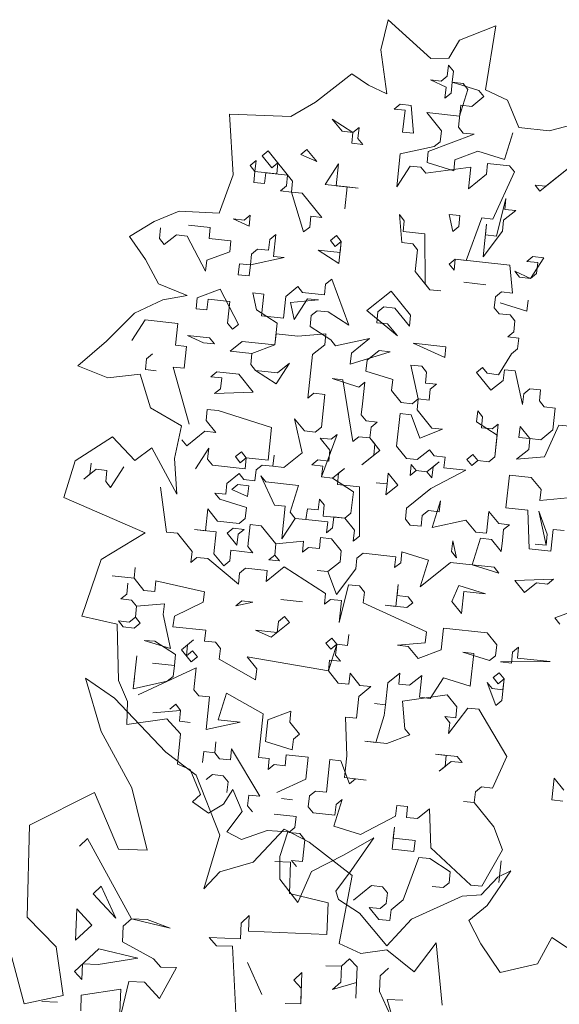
# Model space of a CAD drawing. Header units: metres. Extents: x -228 to 168, y -124 to 293.
# Tile 151 of 256: x -220.27 to -216.47, y 102.9 to 109.83. Entities that reach past the tile are written whole.
import ezdxf

# ---------------------------------------------------------------- set-up
doc = ezdxf.new("R2010")
doc.units = ezdxf.units.M
doc.header["$MEASUREMENT"] = 0
doc.layers.add('Bepflanzung.3 _ UMGEBUNG', color=7, linetype='Continuous')

msp = doc.modelspace()

# ---------------------------------------------------------------- linework, layer by layer
at = {"layer": 'Bepflanzung.3 _ UMGEBUNG', "color": 33, "linetype": 'Continuous', "lineweight": 18, "true_color": 0xa89c73}
for p, q in [((-217.6781, 109.8327), (-217.7313, 109.6197)), ((-217.3778, 109.5599), (-217.6781, 109.8327)), ((-216.9211, 109.7886), (-217.1766, 109.6879)), ((-216.9926, 109.3387), (-216.9211, 109.7886)), ((-217.1766, 109.6879), (-217.2521, 109.5628)), ((-217.7313, 109.6197), (-217.6882, 109.3097)), ((-217.2521, 109.5628), (-217.3778, 109.5599)), ((-217.2623, 109.435), (-217.2541, 109.5119)), ((-217.2541, 109.5119), (-217.2198, 109.4694)), ((-217.2198, 109.4694), (-217.228, 109.3925)), ((-217.9349, 109.4516), (-218.191, 109.2517)), ((-217.8177, 109.3727), (-217.9349, 109.4516)), ((-217.2706, 109.3582), (-217.3818, 109.409)), ((-217.3818, 109.409), (-217.3049, 109.4007)), ((-217.3049, 109.4007), (-217.2623, 109.435)), ((-217.228, 109.3925), (-217.2362, 109.3156)), ((-217.228, 109.3925), (-217.0399, 109.3334)), ((-217.1511, 109.3842), (-217.228, 109.3925)), ((-217.1168, 109.3417), (-217.1511, 109.3842)), ((-217.6882, 109.3097), (-217.8177, 109.3727)), ((-217.2788, 109.2813), (-217.2706, 109.3582)), ((-217.2362, 109.3156), (-217.2788, 109.2813)), ((-217.1759, 109.1536), (-217.1168, 109.3417)), ((-217.0399, 109.3334), (-217.0056, 109.2909)), ((-216.8372, 109.2669), (-216.9926, 109.3387)), ((-218.191, 109.2517), (-218.3645, 109.1511)), ((-217.0056, 109.2909), (-217.0907, 109.2222)), ((-216.7593, 109.0738), (-216.8372, 109.2669)), ((-217.6372, 109.2031), (-217.5946, 109.2374)), ((-217.5603, 109.1948), (-217.6372, 109.2031)), ((-217.5946, 109.2374), (-217.5177, 109.2291)), ((-217.5768, 109.041), (-217.5603, 109.1948)), ((-217.5177, 109.2291), (-217.4999, 109.0328)), ((-217.3036, 109.0506), (-217.4065, 109.1783)), ((-217.4065, 109.1783), (-217.1759, 109.1536)), ((-217.1676, 109.2305), (-217.1841, 109.0767)), ((-217.0907, 109.2222), (-217.1676, 109.2305)), ((-218.3645, 109.1511), (-218.7975, 109.1669)), ((-218.7975, 109.1669), (-218.7698, 108.7401)), ((-217.9269, 109.0397), (-218.0724, 109.1331)), ((-218.0724, 109.1331), (-218.0038, 109.048)), ((-216.2913, 109.1163), (-216.5437, 109.0506)), ((-218.0038, 109.048), (-217.9269, 109.0397)), ((-217.9351, 108.9628), (-217.9269, 109.0397)), ((-217.9269, 109.0397), (-217.8843, 109.074)), ((-217.8843, 109.074), (-217.8926, 108.9971)), ((-217.4999, 109.0328), (-217.5768, 109.041)), ((-217.3118, 108.9737), (-217.3036, 109.0506)), ((-217.1841, 109.0767), (-217.1498, 109.0341)), ((-216.5437, 109.0506), (-216.7593, 109.0738)), ((-217.8926, 108.9971), (-217.8582, 108.9546)), ((-217.0729, 109.0259), (-217.3969, 108.9051)), ((-217.3544, 108.9394), (-217.3118, 108.9737)), ((-217.1498, 109.0341), (-217.0729, 109.0259)), ((-216.8587, 108.8474), (-216.7997, 109.0355)), ((-218.5667, 108.875), (-218.5241, 108.9093)), ((-218.5241, 108.9093), (-218.3525, 108.6965)), ((-218.2935, 108.8846), (-218.2509, 108.9189)), ((-218.2509, 108.9189), (-218.1823, 108.8338)), ((-217.8582, 108.9546), (-217.9351, 108.9628)), ((-217.5933, 108.8873), (-217.3544, 108.9394)), ((-217.3969, 108.9051), (-217.4052, 108.8282)), ((-217.2088, 108.846), (-217.0468, 108.9064)), ((-217.0468, 108.9064), (-216.8587, 108.8474)), ((-218.6518, 108.8064), (-218.6093, 108.8407)), ((-218.6093, 108.8407), (-218.6175, 108.7638)), ((-218.4981, 108.7899), (-218.5667, 108.875)), ((-218.1823, 108.8338), (-218.2935, 108.8846)), ((-217.618, 108.6566), (-217.5933, 108.8873)), ((-217.2171, 108.7692), (-217.2088, 108.846)), ((-218.6175, 108.7638), (-218.6518, 108.8064)), ((-218.6258, 108.6869), (-218.6175, 108.7638)), ((-218.6175, 108.7638), (-218.4637, 108.7473)), ((-218.4555, 108.8242), (-218.4981, 108.7899)), ((-218.4637, 108.7473), (-218.4555, 108.8242)), ((-218.1219, 108.6718), (-218.0285, 108.8173)), ((-218.0285, 108.8173), (-218.045, 108.6635)), ((-217.5246, 108.8021), (-217.618, 108.6566)), ((-217.4477, 108.7939), (-217.5246, 108.8021)), ((-217.4134, 108.7513), (-217.4477, 108.7939)), ((-217.0976, 108.7952), (-217.4134, 108.7513)), ((-217.4052, 108.8282), (-217.2171, 108.7692)), ((-217.1141, 108.6415), (-217.0976, 108.7952)), ((-216.9782, 108.8213), (-216.9864, 108.7444)), ((-216.8244, 108.8048), (-216.9782, 108.8213)), ((-216.9425, 108.4286), (-216.7901, 108.7622)), ((-216.7901, 108.7622), (-216.8244, 108.8048)), ((-216.3974, 108.7979), (-216.6103, 108.6263)), ((-216.5677, 108.6606), (-216.3974, 108.7979)), ((-218.7698, 108.7401), (-218.8686, 108.471)), ((-218.5406, 108.7556), (-218.5489, 108.6787)), ((-218.3869, 108.7391), (-218.5406, 108.7556)), ((-218.3951, 108.6622), (-218.3869, 108.7391)), ((-218.3525, 108.6965), (-218.3608, 108.6196)), ((-216.9864, 108.7444), (-217.1141, 108.6415)), ((-218.5489, 108.6787), (-218.6258, 108.6869)), ((-218.4377, 108.6279), (-218.3951, 108.6622)), ((-218.3608, 108.6196), (-218.4377, 108.6279)), ((-217.9681, 108.6553), (-218.1219, 108.6718)), ((-218.045, 108.6635), (-217.8912, 108.647)), ((-217.9681, 108.6553), (-217.9846, 108.5015)), ((-217.9846, 108.5015), (-217.9681, 108.6553)), ((-217.8912, 108.647), (-217.9681, 108.6553)), ((-216.6103, 108.6263), (-216.6446, 108.6689)), ((-216.6446, 108.6689), (-216.5677, 108.6606)), ((-218.3608, 108.6196), (-218.2839, 108.6114)), ((-218.2743, 108.3382), (-218.3608, 108.6196)), ((-218.2839, 108.6114), (-218.1466, 108.4411)), ((-216.9165, 108.3092), (-216.8492, 108.5742)), ((-216.8492, 108.5742), (-216.8574, 108.4973)), ((-219.1506, 108.4851), (-219.3276, 108.4114)), ((-218.8686, 108.471), (-219.1506, 108.4851)), ((-216.7805, 108.489), (-216.8657, 108.4204)), ((-216.8574, 108.4973), (-216.7805, 108.489)), ((-218.6587, 108.3794), (-218.7699, 108.4302)), ((-218.7699, 108.4302), (-218.6931, 108.422)), ((-218.6931, 108.422), (-218.6505, 108.4563)), ((-218.6505, 108.4563), (-218.6587, 108.3794)), ((-218.2235, 108.4494), (-218.2317, 108.3725)), ((-218.1466, 108.4411), (-218.2235, 108.4494)), ((-217.5824, 108.2639), (-217.6002, 108.4603)), ((-217.6002, 108.4603), (-217.5659, 108.4177)), ((-217.5659, 108.4177), (-217.5741, 108.3408)), ((-217.224, 108.3422), (-217.2501, 108.4616)), ((-217.2501, 108.4616), (-217.1732, 108.4534)), ((-217.1732, 108.4534), (-217.1814, 108.3765)), ((-217.1293, 108.1376), (-217.0194, 108.4369)), ((-217.0194, 108.4369), (-216.9425, 108.4286)), ((-216.8657, 108.4204), (-216.8739, 108.3435)), ((-219.3276, 108.4114), (-219.5004, 108.3055)), ((-219.2903, 108.2916), (-219.2821, 108.3685)), ((-219.0857, 108.3863), (-218.932, 108.3698)), ((-218.932, 108.3698), (-218.9402, 108.2929)), ((-218.2317, 108.3725), (-218.2743, 108.3382)), ((-217.1814, 108.3765), (-217.224, 108.3422)), ((-217.0098, 108.1637), (-216.9851, 108.3943)), ((-216.9851, 108.3943), (-216.9933, 108.3174)), ((-219.5004, 108.3055), (-219.3888, 108.1453)), ((-219.256, 108.249), (-219.2903, 108.2916)), ((-219.1709, 108.3177), (-219.256, 108.249)), ((-219.094, 108.3094), (-219.1709, 108.3177)), ((-218.9649, 108.0623), (-219.094, 108.3094)), ((-218.9402, 108.2929), (-218.7864, 108.2764)), ((-218.7864, 108.2764), (-218.7947, 108.1996)), ((-218.5215, 108.2091), (-218.5132, 108.286)), ((-218.5132, 108.286), (-218.4706, 108.3203)), ((-218.4706, 108.3203), (-218.4871, 108.1666)), ((-218.0862, 108.2791), (-218.0437, 108.3134)), ((-218.0519, 108.2365), (-218.0862, 108.2791)), ((-218.0437, 108.3134), (-218.0093, 108.2709)), ((-217.5741, 108.3408), (-217.4203, 108.3243)), ((-217.4203, 108.3243), (-217.419, 107.9742)), ((-216.8739, 108.3435), (-217.0098, 108.1637)), ((-216.9933, 108.3174), (-216.9165, 108.3092)), ((-218.6409, 108.1831), (-218.5983, 108.2174)), ((-218.5983, 108.2174), (-218.5215, 108.2091)), ((-218.0258, 108.1171), (-218.1714, 108.2105)), ((-218.1714, 108.2105), (-218.0176, 108.194)), ((-218.0093, 108.2709), (-218.0519, 108.2365)), ((-218.0093, 108.2709), (-218.0258, 108.1171)), ((-218.0176, 108.194), (-218.0093, 108.2709)), ((-217.5055, 108.2557), (-217.5824, 108.2639)), ((-217.4711, 108.2131), (-217.5055, 108.2557)), ((-217.4876, 108.0594), (-217.4711, 108.2131)), ((-219.3888, 108.1453), (-219.2954, 107.9737)), ((-218.9567, 108.1392), (-218.9649, 108.0623)), ((-218.7947, 108.1996), (-218.9567, 108.1392)), ((-218.6492, 108.1062), (-218.6409, 108.1831)), ((-218.4103, 108.1583), (-218.6492, 108.1062)), ((-218.4871, 108.1666), (-218.4103, 108.1583)), ((-217.2487, 108.1115), (-217.2062, 108.1458)), ((-217.2062, 108.1458), (-217.2144, 108.0689)), ((-216.8218, 108.1046), (-217.2062, 108.1458)), ((-217.2062, 108.1458), (-217.1293, 108.1376)), ((-216.7023, 108.1307), (-216.6597, 108.165)), ((-216.5829, 108.1567), (-216.6762, 108.0112)), ((-216.6597, 108.165), (-216.5829, 108.1567)), ((-218.7343, 108.0375), (-218.726, 108.1144)), ((-218.726, 108.1144), (-218.6492, 108.1062)), ((-218.6492, 108.1062), (-218.6574, 108.0293)), ((-217.2144, 108.0689), (-217.2487, 108.1115)), ((-216.8039, 107.9083), (-216.8218, 108.1046)), ((-216.6254, 108.1224), (-216.7023, 108.1307)), ((-216.6337, 108.0455), (-216.6254, 108.1224)), ((-218.6574, 108.0293), (-218.7343, 108.0375)), ((-218.1192, 107.9716), (-218.0766, 108.0059)), ((-218.0766, 108.0059), (-217.9559, 107.6819)), ((-217.3847, 107.9317), (-217.4876, 108.0594)), ((-216.6762, 108.0112), (-216.7874, 108.062)), ((-216.7874, 108.062), (-216.7531, 108.0195)), ((-216.7531, 108.0195), (-216.6762, 108.0112)), ((-216.6762, 108.0112), (-216.6337, 108.0455)), ((-219.2954, 107.9737), (-219.0945, 107.8902)), ((-219.024, 107.8742), (-218.862, 107.9346)), ((-218.862, 107.9346), (-218.733, 107.6874)), ((-218.4007, 107.8851), (-218.3155, 107.9537)), ((-218.3155, 107.9537), (-218.2812, 107.9112)), ((-218.1275, 107.8947), (-218.1192, 107.9716)), ((-217.419, 107.9742), (-217.3847, 107.9317)), ((-217.3847, 107.9317), (-217.3078, 107.9234)), ((-217.3078, 107.9234), (-217.3847, 107.9317)), ((-217.1458, 107.9838), (-216.992, 107.9673)), ((-216.992, 107.9673), (-217.1458, 107.9838)), ((-219.2668, 107.8596), (-219.4652, 107.7667)), ((-219.0945, 107.8902), (-219.2668, 107.8596)), ((-219.0322, 107.7973), (-219.024, 107.8742)), ((-218.9471, 107.8659), (-218.9554, 107.7891)), ((-218.7933, 107.8494), (-218.9471, 107.8659)), ((-218.6053, 107.7904), (-218.6313, 107.9098)), ((-218.6313, 107.9098), (-218.5544, 107.9016)), ((-218.5544, 107.9016), (-218.5709, 107.7478)), ((-218.4172, 107.7313), (-218.4007, 107.8851)), ((-218.3664, 107.8425), (-218.17, 107.8604)), ((-218.2469, 107.8686), (-218.3403, 107.7231)), ((-218.2812, 107.9112), (-218.1275, 107.8947)), ((-218.17, 107.8604), (-218.2469, 107.8686)), ((-217.8282, 107.7848), (-217.6579, 107.9221)), ((-217.6579, 107.9221), (-217.5206, 107.7518)), ((-216.9316, 107.8053), (-216.9234, 107.8822)), ((-216.9234, 107.8822), (-216.8808, 107.9165)), ((-216.8808, 107.9165), (-216.8039, 107.9083)), ((-218.9554, 107.7891), (-219.0322, 107.7973)), ((-218.8098, 107.6957), (-218.7933, 107.8494)), ((-218.4597, 107.697), (-218.6053, 107.7904)), ((-218.3403, 107.7231), (-218.3664, 107.8425)), ((-217.7087, 107.8109), (-217.7513, 107.7766)), ((-217.6318, 107.8026), (-217.7087, 107.8109)), ((-217.5289, 107.6749), (-217.6318, 107.8026)), ((-216.8973, 107.7627), (-216.9316, 107.8053)), ((-216.701, 107.7806), (-216.8891, 107.8396)), ((-216.8891, 107.8396), (-216.701, 107.7806)), ((-216.6927, 107.8575), (-216.701, 107.7806)), ((-216.701, 107.7806), (-216.6927, 107.8575)), ((-219.4652, 107.7667), (-219.6639, 107.5699)), ((-218.5709, 107.7478), (-218.4172, 107.7313)), ((-218.2208, 107.7492), (-218.2291, 107.6723)), ((-218.1783, 107.7835), (-218.2208, 107.7492)), ((-218.1014, 107.7752), (-218.1783, 107.7835)), ((-217.9559, 107.6819), (-218.1014, 107.7752)), ((-217.614, 107.6063), (-217.8282, 107.7848)), ((-217.7513, 107.7766), (-217.7595, 107.6997)), ((-217.5206, 107.7518), (-217.5289, 107.6749)), ((-216.8204, 107.7545), (-216.8973, 107.7627)), ((-216.7861, 107.7119), (-216.8204, 107.7545)), ((-219.3906, 107.7191), (-219.484, 107.5736)), ((-219.1599, 107.6943), (-219.3906, 107.7191)), ((-219.1764, 107.5406), (-219.1599, 107.6943)), ((-218.7755, 107.6531), (-218.8098, 107.6957)), ((-218.733, 107.6874), (-218.7755, 107.6531)), ((-218.4762, 107.5432), (-218.4597, 107.697)), ((-218.2291, 107.6723), (-218.0836, 107.5789)), ((-217.7595, 107.6997), (-217.6826, 107.6914)), ((-217.6826, 107.6914), (-217.614, 107.6063)), ((-216.7943, 107.635), (-216.7861, 107.7119)), ((-218.9801, 107.5584), (-219.0913, 107.6092)), ((-219.0913, 107.6092), (-218.9375, 107.5927)), ((-218.9375, 107.5927), (-218.9032, 107.5502)), ((-218.468, 107.6201), (-218.4762, 107.5432)), ((-218.3142, 107.6036), (-218.468, 107.6201)), ((-218.1179, 107.6215), (-218.3142, 107.6036)), ((-218.1261, 107.5446), (-218.1179, 107.6215)), ((-218.0492, 107.5363), (-217.8103, 107.5885)), ((-217.8103, 107.5885), (-217.938, 107.4855)), ((-216.8369, 107.6007), (-216.7943, 107.635)), ((-216.7583, 107.5904), (-216.8369, 107.6007)), ((-216.7683, 107.5156), (-216.7583, 107.5904)), ((-219.6639, 107.5699), (-219.8656, 107.3958)), ((-219.0996, 107.5323), (-219.1764, 107.5406)), ((-219.116, 107.3786), (-219.0996, 107.5323)), ((-218.9032, 107.5502), (-218.9801, 107.5584)), ((-218.792, 107.4993), (-218.7069, 107.568)), ((-218.7069, 107.568), (-218.4762, 107.5432)), ((-218.4762, 107.5432), (-218.6382, 107.4829)), ((-218.2113, 107.4759), (-218.1261, 107.5446)), ((-218.0836, 107.5789), (-218.0492, 107.5363)), ((-217.2804, 107.4539), (-217.5028, 107.5555)), ((-217.5028, 107.5555), (-217.2721, 107.5308)), ((-217.2721, 107.5308), (-217.2804, 107.4539)), ((-216.8108, 107.4813), (-216.7683, 107.5156)), ((-219.381, 107.4459), (-219.3893, 107.369)), ((-219.3385, 107.4802), (-219.381, 107.4459)), ((-218.6382, 107.4829), (-218.792, 107.4993)), ((-218.6382, 107.4829), (-218.6465, 107.406)), ((-218.6465, 107.406), (-218.6382, 107.4829)), ((-218.2442, 107.1684), (-218.2113, 107.4759)), ((-217.9463, 107.4086), (-217.6648, 107.4951)), ((-217.938, 107.4855), (-217.9463, 107.4086)), ((-217.7417, 107.5033), (-217.8268, 107.4347)), ((-217.6648, 107.4951), (-217.7417, 107.5033)), ((-216.9025, 107.3336), (-216.8108, 107.4813)), ((-219.8656, 107.3958), (-219.6527, 107.3122)), ((-219.0804, 106.9859), (-219.1929, 107.3868)), ((-219.1929, 107.3868), (-219.116, 107.3786)), ((-218.6465, 107.406), (-218.6122, 107.3634)), ((-218.6122, 107.3634), (-218.6465, 107.406)), ((-218.3733, 107.4155), (-218.4666, 107.27)), ((-218.4584, 107.3469), (-218.3733, 107.4155)), ((-217.8268, 107.4347), (-217.8351, 107.3578)), ((-217.4671, 107.1628), (-217.5193, 107.4017)), ((-217.5193, 107.4017), (-217.4424, 107.3935)), ((-217.4424, 107.3935), (-217.4081, 107.3509)), ((-217.0563, 107.3501), (-217.0137, 107.3844)), ((-217.0137, 107.3844), (-216.9811, 107.344)), ((-219.6527, 107.3122), (-219.4265, 107.337)), ((-219.4265, 107.337), (-219.3538, 107.1)), ((-219.3893, 107.369), (-219.3124, 107.3607)), ((-218.928, 107.3195), (-218.8854, 107.3538)), ((-218.8511, 107.3113), (-218.928, 107.3195)), ((-218.8854, 107.3538), (-218.7316, 107.3373)), ((-218.8593, 107.2344), (-218.8511, 107.3113)), ((-218.7316, 107.3373), (-218.6287, 107.2096)), ((-218.6122, 107.3634), (-218.4584, 107.3469)), ((-218.4666, 107.27), (-218.6122, 107.3634)), ((-217.9971, 107.2974), (-218.074, 107.3057)), ((-218.074, 107.3057), (-217.8859, 107.2466)), ((-217.8351, 107.3578), (-217.647, 107.2988)), ((-217.4081, 107.3509), (-217.4163, 107.274)), ((-216.955, 107.2245), (-217.0563, 107.3501)), ((-216.9811, 107.344), (-216.9025, 107.3336)), ((-216.8599, 107.3679), (-216.8699, 107.2932)), ((-216.7848, 107.3618), (-216.8599, 107.3679)), ((-216.7326, 107.1229), (-216.7848, 107.3618)), ((-217.9271, 106.8622), (-217.9971, 107.2974)), ((-217.8859, 107.2466), (-217.8433, 107.2809)), ((-217.8433, 107.2809), (-217.8598, 107.1272)), ((-217.647, 107.2988), (-217.6552, 107.2219)), ((-217.4163, 107.274), (-217.3395, 107.2658)), ((-217.3395, 107.2658), (-217.382, 107.2315)), ((-216.8699, 107.2932), (-216.955, 107.2245)), ((-218.9019, 107.2001), (-218.8593, 107.2344)), ((-218.6287, 107.2096), (-218.9019, 107.2001)), ((-218.2017, 107.2027), (-218.2442, 107.1684)), ((-218.1248, 107.1945), (-218.2017, 107.2027)), ((-218.1495, 106.9638), (-218.1248, 107.1945)), ((-217.6552, 107.2219), (-217.5866, 107.1367)), ((-217.382, 107.2315), (-217.3903, 107.1546)), ((-216.7244, 107.1998), (-216.7326, 107.1229)), ((-216.6818, 107.2341), (-216.7244, 107.1998)), ((-216.6049, 107.2259), (-216.6818, 107.2341)), ((-216.6132, 107.149), (-216.6049, 107.2259)), ((-219.3538, 107.1), (-219.1341, 106.973)), ((-217.8598, 107.1272), (-217.8681, 107.0503)), ((-217.5866, 107.1367), (-217.5097, 107.1285)), ((-217.5097, 107.1285), (-217.4671, 107.1628)), ((-217.4671, 107.1628), (-217.4754, 107.0859)), ((-217.3903, 107.1546), (-217.4671, 107.1628)), ((-216.5789, 107.1064), (-216.6132, 107.149)), ((-216.502, 107.0982), (-216.5789, 107.1064)), ((-216.5185, 106.9444), (-216.502, 107.0982)), ((-218.9527, 107.0889), (-218.9609, 107.012)), ((-218.8758, 107.0806), (-218.9527, 107.0889)), ((-218.4996, 106.9625), (-218.8758, 107.0806)), ((-217.8681, 107.0503), (-217.8337, 107.0077)), ((-217.5948, 107.0599), (-217.6196, 106.8292)), ((-217.518, 107.0516), (-217.5948, 107.0599)), ((-217.4559, 106.8875), (-217.518, 107.0516)), ((-217.4754, 107.0859), (-217.3707, 106.9561)), ((-217.0567, 107.0021), (-217.0484, 107.079)), ((-217.0484, 107.079), (-217.0141, 107.0365)), ((-217.0141, 107.0365), (-217.0223, 106.9596)), ((-219.1341, 106.973), (-219.1847, 106.744)), ((-218.9609, 107.012), (-218.8923, 106.9268)), ((-218.5244, 106.7318), (-218.4996, 106.9625)), ((-218.2855, 106.784), (-218.3376, 107.0229)), ((-218.3376, 107.0229), (-218.269, 106.9377)), ((-218.1921, 106.9295), (-218.1495, 106.9638)), ((-217.8337, 107.0077), (-217.7569, 106.9995)), ((-217.7994, 106.9652), (-217.8077, 106.8883)), ((-217.7569, 106.9995), (-217.7994, 106.9652)), ((-216.9111, 106.9088), (-217.0567, 107.0021)), ((-217.0223, 106.9596), (-216.9454, 106.9513)), ((-216.9454, 106.9513), (-216.9029, 106.9856)), ((-216.9029, 106.9856), (-216.9276, 106.755)), ((-216.7574, 106.8923), (-216.7491, 106.9692)), ((-216.7491, 106.9692), (-216.6805, 106.884)), ((-216.4759, 106.9787), (-216.5775, 106.7563)), ((-216.399, 106.9705), (-216.4759, 106.9787)), ((-219.62, 106.8969), (-219.883, 106.727)), ((-219.4633, 106.7286), (-219.62, 106.8969)), ((-218.9692, 106.9351), (-219.0969, 106.8321)), ((-218.8923, 106.9268), (-218.9692, 106.9351)), ((-218.269, 106.9377), (-218.1921, 106.9295)), ((-218.0383, 106.913), (-218.1482, 106.6137)), ((-218.0809, 106.8787), (-218.0383, 106.913)), ((-217.8846, 106.8965), (-217.9271, 106.8622)), ((-217.8077, 106.8883), (-217.8846, 106.8965)), ((-217.8077, 106.8883), (-217.7373, 106.801)), ((-217.7734, 106.8457), (-217.8077, 106.8883)), ((-217.2956, 106.95), (-217.4559, 106.8875)), ((-217.3707, 106.9561), (-217.2956, 106.95)), ((-216.9276, 106.755), (-216.9111, 106.9088)), ((-216.6805, 106.884), (-216.7574, 106.8923)), ((-216.6036, 106.8758), (-216.5185, 106.9444)), ((-219.0969, 106.8321), (-219.1312, 106.8747)), ((-218.0891, 106.8018), (-218.1578, 106.8869)), ((-218.1578, 106.8869), (-218.0809, 106.8787)), ((-217.7799, 106.7667), (-217.7734, 106.8457)), ((-217.6196, 106.8292), (-217.5509, 106.7441)), ((-216.6887, 106.8071), (-216.6805, 106.884)), ((-216.6805, 106.884), (-216.6036, 106.8758)), ((-219.3435, 106.8175), (-219.4633, 106.7286)), ((-219.1682, 106.4914), (-219.3435, 106.8175)), ((-219.0365, 106.6701), (-218.9431, 106.8156)), ((-218.9431, 106.8156), (-218.9514, 106.7387)), ((-218.755, 106.7566), (-218.7125, 106.7909)), ((-218.7207, 106.714), (-218.755, 106.7566)), ((-218.7125, 106.7909), (-218.6781, 106.7483)), ((-218.4901, 106.6893), (-218.4818, 106.7662)), ((-218.4818, 106.7662), (-218.4901, 106.6893)), ((-218.4132, 106.681), (-218.2855, 106.784)), ((-218.0974, 106.7249), (-218.0891, 106.8018)), ((-217.7373, 106.801), (-217.865, 106.6981)), ((-217.865, 106.6981), (-217.7799, 106.7667)), ((-217.4741, 106.7358), (-217.3889, 106.8045)), ((-217.3889, 106.8045), (-217.3546, 106.7619)), ((-217.3546, 106.7619), (-217.2777, 106.7537)), ((-217.2777, 106.7537), (-217.286, 106.6768)), ((-217.124, 106.7372), (-217.0814, 106.7715)), ((-217.0814, 106.7715), (-217.0471, 106.7289)), ((-216.9276, 106.755), (-216.9702, 106.7207)), ((-216.9702, 106.7207), (-216.9276, 106.755)), ((-216.7739, 106.7385), (-216.6887, 106.8071)), ((-216.5775, 106.7563), (-216.7739, 106.7385)), ((-219.883, 106.727), (-219.9635, 106.4684)), ((-219.7793, 106.6331), (-219.771, 106.71)), ((-219.5404, 106.6853), (-219.6337, 106.5397)), ((-219.1847, 106.744), (-219.1682, 106.4914)), ((-218.9514, 106.7387), (-218.917, 106.6962)), ((-218.917, 106.6962), (-218.6864, 106.6714)), ((-218.6781, 106.7483), (-218.7207, 106.714)), ((-218.6864, 106.6714), (-218.6781, 106.7483)), ((-218.6781, 106.7483), (-218.5244, 106.7318)), ((-218.6095, 106.6632), (-218.5669, 106.6975)), ((-218.5669, 106.6975), (-218.4901, 106.6893)), ((-218.4901, 106.6893), (-218.4132, 106.681)), ((-218.2168, 106.6988), (-218.1743, 106.7332)), ((-218.1399, 106.6906), (-218.2168, 106.6988)), ((-218.1743, 106.7332), (-218.0974, 106.7249)), ((-218.1482, 106.6137), (-218.1399, 106.6906)), ((-217.5509, 106.7441), (-217.4741, 106.7358)), ((-217.5249, 106.6246), (-217.5166, 106.7015)), ((-217.5166, 106.7015), (-217.4823, 106.6589)), ((-217.4054, 106.6507), (-217.3203, 106.7193)), ((-217.3629, 106.685), (-217.3711, 106.6081)), ((-217.3203, 106.7193), (-217.3629, 106.685)), ((-217.0896, 106.6946), (-217.124, 106.7372)), ((-217.0471, 106.7289), (-217.0896, 106.6946)), ((-216.9702, 106.7207), (-217.0471, 106.7289)), ((-217.0471, 106.7289), (-216.9702, 106.7207)), ((-219.7367, 106.6674), (-219.8218, 106.5988)), ((-219.8218, 106.5988), (-219.7793, 106.6331)), ((-219.6598, 106.6592), (-219.7367, 106.6674)), ((-219.6681, 106.5823), (-219.6598, 106.6592)), ((-218.8141, 106.5685), (-218.729, 106.6371)), ((-218.729, 106.6371), (-218.6946, 106.5946)), ((-218.6177, 106.5863), (-218.6095, 106.6632)), ((-218.4805, 106.416), (-218.5752, 106.6206)), ((-218.5752, 106.6206), (-218.5409, 106.5781)), ((-218.0713, 106.6055), (-218.1482, 106.6137)), ((-218.1482, 106.6137), (-218.0713, 106.6055)), ((-218.0713, 106.6055), (-217.9862, 106.6741)), ((-218.0287, 106.6398), (-218.0353, 106.5608)), ((-217.9862, 106.6741), (-218.0287, 106.6398)), ((-217.6869, 106.5642), (-217.6786, 106.6411)), ((-217.6786, 106.6411), (-217.61, 106.556)), ((-217.4823, 106.6589), (-217.5249, 106.6246)), ((-217.4054, 106.6507), (-217.4823, 106.6589)), ((-217.4823, 106.6589), (-217.4054, 106.6507)), ((-217.3711, 106.6081), (-217.4054, 106.6507)), ((-217.1322, 106.6603), (-217.3793, 106.5313)), ((-217.286, 106.6768), (-217.1322, 106.6603)), ((-216.8494, 106.3966), (-216.8247, 106.6273)), ((-216.8247, 106.6273), (-216.6709, 106.6108)), ((-216.6709, 106.6108), (-216.6023, 106.5257)), ((-219.6337, 106.5397), (-219.6681, 106.5823)), ((-218.8223, 106.4916), (-218.8141, 106.5685)), ((-218.7798, 106.5259), (-218.7372, 106.5602)), ((-218.7372, 106.5602), (-218.6603, 106.552)), ((-218.6946, 106.5946), (-218.6177, 106.5863)), ((-218.6603, 106.552), (-218.6686, 106.4751)), ((-218.5409, 106.5781), (-218.3102, 106.5533)), ((-218.3102, 106.5533), (-218.3693, 106.3652)), ((-217.9241, 106.51), (-218.0713, 106.6055)), ((-218.0353, 106.5608), (-217.8815, 106.5443)), ((-217.8815, 106.5443), (-217.8819, 106.1963)), ((-217.6869, 106.5642), (-217.7638, 106.5725)), ((-217.7638, 106.5725), (-217.6869, 106.5642)), ((-217.6951, 106.4874), (-217.6869, 106.5642)), ((-217.61, 106.556), (-217.6951, 106.4874)), ((-219.2397, 106.2253), (-219.2836, 106.5411)), ((-218.8649, 106.4573), (-218.8992, 106.4998)), ((-218.8992, 106.4998), (-218.8223, 106.4916)), ((-218.6686, 106.4751), (-218.7798, 106.5259)), ((-217.9423, 106.3583), (-217.9241, 106.51)), ((-217.3793, 106.5313), (-217.5496, 106.394)), ((-216.6023, 106.5257), (-216.6105, 106.4488)), ((-219.9635, 106.4684), (-219.3897, 106.2197)), ((-218.6768, 106.3982), (-218.8649, 106.4573)), ((-218.4036, 106.4078), (-218.4805, 106.416)), ((-218.4283, 106.1771), (-218.4036, 106.4078)), ((-218.1729, 106.3831), (-218.163, 106.4578)), ((-218.163, 106.4578), (-218.1304, 106.4174)), ((-218.1304, 106.4174), (-218.1369, 106.3384)), ((-217.3107, 106.4461), (-217.3698, 106.258)), ((-217.319, 106.3692), (-217.3107, 106.4461)), ((-216.6105, 106.4488), (-216.4142, 106.4666)), ((-218.9665, 106.2349), (-218.95, 106.3886)), ((-218.95, 106.3886), (-218.8814, 106.3035)), ((-218.6851, 106.3213), (-218.6768, 106.3982)), ((-218.3693, 106.3652), (-218.3332, 106.3205)), ((-218.2581, 106.3144), (-218.2481, 106.3892)), ((-218.2481, 106.3892), (-218.1729, 106.3831)), ((-218.1369, 106.3384), (-217.9848, 106.324)), ((-217.9848, 106.324), (-217.9423, 106.3583)), ((-217.5496, 106.394), (-217.5579, 106.3171)), ((-217.4467, 106.2663), (-217.4384, 106.3432)), ((-217.4384, 106.3432), (-217.3958, 106.3775)), ((-217.3958, 106.3775), (-217.319, 106.3692)), ((-216.9853, 106.2168), (-216.9689, 106.3706)), ((-216.9689, 106.3706), (-216.9002, 106.2854)), ((-216.6956, 106.3802), (-216.8494, 106.3966)), ((-216.6861, 106.1069), (-216.6956, 106.3802)), ((-216.5666, 106.133), (-216.6187, 106.3719)), ((-216.6187, 106.3719), (-216.5584, 106.2099)), ((-218.8814, 106.3035), (-218.7276, 106.287)), ((-218.7276, 106.287), (-218.6851, 106.3213)), ((-218.6507, 106.2788), (-218.6672, 106.125)), ((-218.5739, 106.2705), (-218.6507, 106.2788)), ((-218.4709, 106.1428), (-218.5739, 106.2705)), ((-218.3332, 106.3205), (-218.4283, 106.1771)), ((-218.3332, 106.3205), (-218.2581, 106.3144)), ((-218.2581, 106.3144), (-218.3332, 106.3205)), ((-218.1043, 106.2979), (-218.2581, 106.3144)), ((-218.1125, 106.221), (-218.1043, 106.2979)), ((-218.0617, 106.3323), (-218.07, 106.2554)), ((-217.9848, 106.324), (-218.0617, 106.3323)), ((-217.9162, 106.2389), (-217.9848, 106.324)), ((-217.5579, 106.3171), (-217.5235, 106.2745)), ((-217.5235, 106.2745), (-217.4467, 106.2663)), ((-217.3698, 106.258), (-217.1309, 106.3102)), ((-217.1309, 106.3102), (-217.0622, 106.225)), ((-216.9002, 106.2854), (-216.8233, 106.2772)), ((-216.8233, 106.2772), (-216.8659, 106.2429)), ((-219.3897, 106.2197), (-219.7012, 106.0317)), ((-219.1629, 106.217), (-219.2397, 106.2253)), ((-219.0599, 106.0894), (-219.1629, 106.217)), ((-218.8896, 106.2266), (-219.0434, 106.2431)), ((-219.0434, 106.2431), (-218.9665, 106.2349)), ((-218.9061, 106.0729), (-218.8896, 106.2266)), ((-218.8128, 106.2184), (-218.7702, 106.2527)), ((-218.7441, 106.1332), (-218.8128, 106.2184)), ((-218.7702, 106.2527), (-218.6933, 106.2445)), ((-218.7359, 106.2101), (-218.7441, 106.1332)), ((-218.6933, 106.2445), (-218.7359, 106.2101)), ((-218.07, 106.2554), (-218.1125, 106.221)), ((-217.9245, 106.162), (-217.9162, 106.2389)), ((-217.8819, 106.1963), (-217.9245, 106.162)), ((-217.0622, 106.225), (-216.9853, 106.2168)), ((-216.8659, 106.2429), (-216.8741, 106.166)), ((-216.5584, 106.2099), (-216.5666, 106.133)), ((-216.5158, 106.2442), (-216.5323, 106.0904)), ((-216.4389, 106.236), (-216.5158, 106.2442)), ((-218.4709, 106.1428), (-218.4774, 106.0638)), ((-218.4774, 106.0638), (-218.4709, 106.1428)), ((-218.2746, 106.1607), (-218.4709, 106.1428)), ((-218.2828, 106.0838), (-218.2746, 106.1607)), ((-218.1551, 106.1867), (-218.1634, 106.1098)), ((-218.0782, 106.1785), (-218.1551, 106.1867)), ((-218.0096, 106.0934), (-218.0782, 106.1785)), ((-217.2242, 106.1647), (-217.2325, 106.0878)), ((-217.1982, 106.0452), (-217.2242, 106.1647)), ((-217.0279, 106.1825), (-217.087, 105.9944)), ((-216.951, 106.1742), (-217.0279, 106.1825)), ((-216.8824, 106.0891), (-216.951, 106.1742)), ((-216.8741, 106.166), (-216.8824, 106.0891)), ((-216.5666, 106.133), (-216.6435, 106.1413)), ((-216.6435, 106.1413), (-216.5666, 106.133)), ((-219.0681, 106.0125), (-219.0599, 106.0894)), ((-218.8375, 105.9877), (-218.9061, 106.0729)), ((-218.7867, 106.0989), (-218.7949, 106.022)), ((-218.6312, 106.0803), (-218.7867, 106.0989)), ((-218.6672, 106.125), (-218.6312, 106.0803)), ((-218.52, 106.0295), (-218.4774, 106.0638)), ((-218.4774, 106.0638), (-218.4448, 106.0234)), ((-218.2402, 106.1181), (-218.2828, 106.0838)), ((-218.1634, 106.1098), (-218.2402, 106.1181)), ((-218.0178, 106.0165), (-218.0096, 106.0934)), ((-217.8558, 106.0769), (-217.8984, 106.0425)), ((-217.6252, 106.0521), (-217.8558, 106.0769)), ((-217.5826, 106.0864), (-217.5908, 106.0096)), ((-217.3945, 106.0274), (-217.5826, 106.0864)), ((-217.2325, 106.0878), (-217.1982, 106.0452)), ((-216.5323, 106.0904), (-216.6861, 106.1069)), ((-219.7012, 106.0317), (-219.8361, 105.634)), ((-219.0256, 106.0468), (-219.0681, 106.0125)), ((-218.9487, 106.0385), (-219.0256, 106.0468)), ((-218.7328, 105.8579), (-218.9487, 106.0385)), ((-218.7949, 106.022), (-218.8375, 105.9877)), ((-218.4448, 106.0234), (-218.52, 106.0295)), ((-218.103, 105.9478), (-218.0178, 106.0165)), ((-217.8984, 106.0425), (-217.9066, 105.9657)), ((-217.6334, 105.9752), (-217.6252, 106.0521)), ((-217.5908, 106.0096), (-217.6334, 105.9752)), ((-217.4536, 105.8393), (-217.3945, 106.0274)), ((-217.2407, 106.0109), (-217.4536, 105.8393)), ((-217.087, 105.9944), (-217.2407, 106.0109)), ((-217.087, 105.9944), (-216.9332, 105.9779)), ((-216.8989, 105.9353), (-217.087, 105.9944)), ((-219.4691, 105.8999), (-219.4608, 105.9768)), ((-219.4608, 105.9768), (-219.4691, 105.8999)), ((-218.7263, 105.9369), (-218.7328, 105.8579)), ((-218.6837, 105.9712), (-218.7263, 105.9369)), ((-218.53, 105.9547), (-218.6837, 105.9712)), ((-218.4105, 105.9808), (-218.5382, 105.8779)), ((-218.5382, 105.8779), (-218.53, 105.9547)), ((-218.1195, 105.7941), (-218.4105, 105.9808)), ((-218.103, 105.9478), (-218.1798, 105.9561)), ((-218.1798, 105.9561), (-218.103, 105.9478)), ((-218.0426, 105.7858), (-218.103, 105.9478)), ((-217.9066, 105.9657), (-218.0426, 105.7858)), ((-216.9332, 105.9779), (-216.8989, 105.9353)), ((-219.6228, 105.9164), (-219.4691, 105.8999)), ((-219.5199, 105.7887), (-219.5116, 105.8656)), ((-219.4691, 105.8999), (-219.4004, 105.8148)), ((-219.3235, 105.8066), (-219.3153, 105.8834)), ((-219.3153, 105.8834), (-218.9717, 105.8058)), ((-217.9574, 105.8545), (-218.0247, 105.5895)), ((-217.8806, 105.8462), (-217.9574, 105.8545)), ((-217.6238, 105.702), (-217.6073, 105.8558)), ((-217.6073, 105.8558), (-217.6156, 105.7789)), ((-217.2312, 105.7377), (-217.1803, 105.8489)), ((-217.1803, 105.8489), (-216.9923, 105.7898)), ((-216.7877, 105.8845), (-216.5145, 105.8941)), ((-216.719, 105.7994), (-216.7877, 105.8845)), ((-216.6339, 105.868), (-216.719, 105.7994)), ((-216.557, 105.8598), (-216.6339, 105.868)), ((-216.5145, 105.8941), (-216.557, 105.8598)), ((-219.5624, 105.7544), (-219.5199, 105.7887)), ((-219.4004, 105.8148), (-219.3235, 105.8066)), ((-218.9717, 105.8058), (-218.9817, 105.731)), ((-218.1277, 105.7172), (-218.1195, 105.7941)), ((-217.8462, 105.8036), (-217.8806, 105.8462)), ((-217.8545, 105.7268), (-217.8462, 105.8036)), ((-217.6156, 105.7789), (-217.5387, 105.7707)), ((-217.146, 105.8063), (-217.1625, 105.6525)), ((-216.9923, 105.7898), (-217.146, 105.8063)), ((-219.4856, 105.7462), (-219.5624, 105.7544)), ((-219.4512, 105.7036), (-219.4856, 105.7462)), ((-219.2549, 105.7214), (-219.4512, 105.7036)), ((-219.2631, 105.6445), (-219.2549, 105.7214)), ((-218.9817, 105.731), (-219.1845, 105.6342)), ((-218.751, 105.7063), (-218.7085, 105.7406)), ((-218.6316, 105.7323), (-218.751, 105.7063)), ((-218.7085, 105.7406), (-218.6316, 105.7323)), ((-218.4352, 105.7502), (-218.2815, 105.7337)), ((-218.2815, 105.7337), (-218.4352, 105.7502)), ((-218.0851, 105.7515), (-218.1277, 105.7172)), ((-218.0083, 105.7432), (-218.0851, 105.7515)), ((-218.0247, 105.5895), (-218.0083, 105.7432)), ((-217.4097, 105.5235), (-217.8545, 105.7268)), ((-217.5469, 105.6938), (-217.7007, 105.7103)), ((-217.7007, 105.7103), (-217.6238, 105.702)), ((-217.5044, 105.7281), (-217.5469, 105.6938)), ((-217.5387, 105.7707), (-217.5044, 105.7281)), ((-217.1625, 105.6525), (-217.2312, 105.7377)), ((-219.4512, 105.7036), (-219.4595, 105.6267)), ((-219.4595, 105.6267), (-219.4512, 105.7036)), ((-219.211, 105.4056), (-219.2631, 105.6445)), ((-216.5049, 105.6209), (-216.3429, 105.6813)), ((-219.8361, 105.634), (-219.5868, 105.5766)), ((-219.5868, 105.5766), (-219.5792, 105.1811)), ((-219.5446, 105.5581), (-219.5789, 105.6006)), ((-219.5789, 105.6006), (-219.502, 105.5924)), ((-219.502, 105.5924), (-219.4595, 105.6267)), ((-219.4252, 105.5841), (-219.4677, 105.5498)), ((-219.4595, 105.6267), (-219.4252, 105.5841)), ((-219.1845, 105.6342), (-219.1945, 105.5594)), ((-218.3748, 105.5881), (-218.5025, 105.4852)), ((-218.46, 105.5195), (-218.4517, 105.5964)), ((-218.4517, 105.5964), (-218.4092, 105.6307)), ((-218.4092, 105.6307), (-218.3748, 105.5881)), ((-216.4706, 105.5783), (-216.5049, 105.6209)), ((-219.4677, 105.5498), (-219.5446, 105.5581)), ((-219.1945, 105.5594), (-218.9639, 105.5347)), ((-218.9639, 105.5347), (-218.9721, 105.4578)), ((-218.5025, 105.4852), (-218.6137, 105.536)), ((-218.6137, 105.536), (-218.46, 105.5195)), ((-217.9644, 105.4275), (-217.9561, 105.5043)), ((-217.9561, 105.5043), (-217.9644, 105.4275)), ((-217.4179, 105.4466), (-217.4097, 105.5235)), ((-217.2902, 105.5496), (-217.3067, 105.3958)), ((-216.9827, 105.5166), (-217.2902, 105.5496)), ((-216.914, 105.4315), (-216.9827, 105.5166)), ((-219.3222, 105.4564), (-219.3974, 105.4626)), ((-219.3974, 105.4626), (-219.211, 105.4056)), ((-219.1767, 105.3631), (-219.3222, 105.4564)), ((-219.1341, 105.3974), (-219.049, 105.466)), ((-219.049, 105.466), (-219.0915, 105.4317)), ((-218.9721, 105.4578), (-218.8952, 105.4495)), ((-218.8952, 105.4495), (-218.8609, 105.407)), ((-218.1181, 105.444), (-218.0756, 105.4783)), ((-218.0838, 105.4014), (-218.1181, 105.444)), ((-218.1003, 105.2476), (-218.0412, 105.4357)), ((-218.0412, 105.4357), (-218.0838, 105.4014)), ((-218.0756, 105.4783), (-218.0412, 105.4357)), ((-218.0412, 105.4357), (-218.0495, 105.3588)), ((-218.0412, 105.4357), (-217.9644, 105.4275)), ((-217.9644, 105.4275), (-218.0412, 105.4357)), ((-217.6142, 105.4288), (-217.4179, 105.4466)), ((-219.1849, 105.2862), (-219.1767, 105.3631)), ((-219.0655, 105.3123), (-219.1341, 105.3974)), ((-219.0915, 105.4317), (-219.0998, 105.3548)), ((-219.0998, 105.3548), (-219.0572, 105.3891)), ((-219.0572, 105.3891), (-219.0229, 105.3466)), ((-218.8609, 105.407), (-218.8691, 105.3301)), ((-217.5374, 105.4205), (-217.6142, 105.4288)), ((-217.4687, 105.3354), (-217.5374, 105.4205)), ((-217.3067, 105.3958), (-217.4687, 105.3354)), ((-217.0761, 105.3711), (-217.1529, 105.3793)), ((-217.1529, 105.3793), (-216.9649, 105.3203)), ((-217.1008, 105.1404), (-217.0761, 105.3711)), ((-216.9223, 105.3546), (-216.914, 105.4315)), ((-216.8111, 105.3038), (-216.8028, 105.3807)), ((-216.8028, 105.3807), (-216.7603, 105.415)), ((-216.7603, 105.415), (-216.7685, 105.3381)), ((-219.4499, 105.3535), (-219.4746, 105.1228)), ((-219.1849, 105.2862), (-219.3387, 105.3027)), ((-219.3387, 105.3027), (-219.1849, 105.2862)), ((-219.0229, 105.3466), (-219.0655, 105.3123)), ((-218.8691, 105.3301), (-218.6124, 105.1859)), ((-218.6042, 105.2628), (-218.6728, 105.3479)), ((-218.6728, 105.3479), (-218.1003, 105.2476)), ((-218.092, 105.3245), (-218.1003, 105.2476)), ((-218.0152, 105.3163), (-218.092, 105.3245)), ((-218.0495, 105.3588), (-218.0152, 105.3163)), ((-216.9649, 105.3203), (-216.9223, 105.3546)), ((-216.5379, 105.3133), (-216.888, 105.312)), ((-216.888, 105.312), (-216.8111, 105.3038)), ((-216.7685, 105.3381), (-216.5379, 105.3133)), ((-219.0312, 105.2697), (-219.4403, 105.0803)), ((-219.1932, 105.2093), (-219.1849, 105.2862)), ((-219.0477, 105.1159), (-219.0312, 105.2697)), ((-218.6124, 105.1859), (-218.6042, 105.2628)), ((-218.1003, 105.2476), (-218.0317, 105.1625)), ((-217.9548, 105.1542), (-217.9465, 105.2311)), ((-217.9465, 105.2311), (-217.8779, 105.146)), ((-217.6816, 105.1638), (-217.5964, 105.2325)), ((-217.5964, 105.2325), (-217.6047, 105.1556)), ((-216.9388, 105.2008), (-216.8962, 105.2351)), ((-216.8962, 105.2351), (-216.8619, 105.1926)), ((-219.6062, 105.0569), (-219.81, 105.1968)), ((-219.81, 105.1968), (-219.7008, 104.8204)), ((-219.5792, 105.1811), (-219.5143, 105.0319)), ((-219.4746, 105.1228), (-219.4664, 105.1997)), ((-219.4746, 105.1228), (-219.2357, 105.175)), ((-219.2357, 105.175), (-219.1932, 105.2093)), ((-218.0317, 105.1625), (-217.9548, 105.1542)), ((-217.698, 105.0101), (-217.6816, 105.1638)), ((-217.6047, 105.1556), (-217.5278, 105.1473)), ((-217.5278, 105.1473), (-217.4427, 105.216)), ((-217.4427, 105.216), (-217.4591, 105.0622)), ((-217.3823, 105.054), (-217.2889, 105.1995)), ((-217.2889, 105.1995), (-217.1008, 105.1404)), ((-216.921, 105.0045), (-216.9813, 105.1665)), ((-216.9813, 105.1665), (-216.947, 105.1239)), ((-216.9045, 105.1582), (-216.9388, 105.2008)), ((-216.8619, 105.1926), (-216.9045, 105.1582)), ((-216.8619, 105.1926), (-216.8784, 105.0388)), ((-216.8701, 105.1157), (-216.8619, 105.1926)), ((-219.0133, 105.0734), (-219.0477, 105.1159)), ((-218.817, 105.0912), (-218.8761, 104.9031)), ((-218.5603, 104.947), (-218.817, 105.0912)), ((-217.801, 105.1377), (-217.8861, 105.0691)), ((-217.8779, 105.146), (-217.801, 105.1377)), ((-216.947, 105.1239), (-216.8701, 105.1157)), ((-219.2456, 104.6759), (-219.6062, 105.0569)), ((-219.5143, 105.0319), (-219.5204, 104.8719)), ((-218.9364, 105.0651), (-219.0133, 105.0734)), ((-218.9612, 104.8345), (-218.9364, 105.0651)), ((-217.8861, 105.0691), (-217.9026, 104.9153)), ((-217.698, 105.0101), (-217.7749, 105.0183)), ((-217.7749, 105.0183), (-217.698, 105.0101)), ((-217.2628, 105.08), (-217.5786, 105.0361)), ((-217.5786, 105.0361), (-217.5608, 104.8398)), ((-217.4591, 105.0622), (-217.3823, 105.054)), ((-217.1942, 104.9949), (-217.2628, 105.08)), ((-216.8784, 105.0388), (-216.921, 105.0045)), ((-219.141, 104.9704), (-219.3374, 104.9526)), ((-219.2179, 104.9786), (-219.1753, 105.013)), ((-219.1753, 105.013), (-219.141, 104.9704)), ((-219.141, 104.9704), (-219.1493, 104.8935)), ((-218.5933, 104.6395), (-218.5603, 104.947)), ((-218.526, 104.9044), (-218.3639, 104.9648)), ((-218.3639, 104.9648), (-218.3722, 104.8879)), ((-217.7063, 104.9332), (-217.698, 105.0101)), ((-217.1173, 104.9866), (-217.2532, 104.8068)), ((-217.2024, 104.918), (-217.1942, 104.9949)), ((-217.0404, 104.9784), (-217.1173, 104.9866)), ((-216.8427, 104.6461), (-217.0404, 104.9784)), ((-219.5204, 104.8719), (-219.2388, 104.91)), ((-219.2388, 104.91), (-219.141, 104.8061)), ((-219.1493, 104.8935), (-219.0724, 104.8853)), ((-218.7223, 104.8866), (-218.9612, 104.8345)), ((-218.8761, 104.9031), (-218.7223, 104.8866)), ((-218.5424, 104.7507), (-218.526, 104.9044)), ((-218.3722, 104.8879), (-218.3035, 104.8028)), ((-217.9026, 104.9153), (-217.9795, 104.9236)), ((-217.9795, 104.9236), (-217.9699, 104.6504)), ((-217.7654, 104.7451), (-217.7063, 104.9332)), ((-217.245, 104.8837), (-217.2793, 104.9263)), ((-217.2793, 104.9263), (-217.2024, 104.918)), ((-217.2532, 104.8068), (-217.245, 104.8837)), ((-219.7008, 104.8204), (-219.484, 104.4243)), ((-217.5608, 104.8398), (-217.5265, 104.7972)), ((-219.141, 104.8061), (-219.1626, 104.5912)), ((-218.9008, 104.6724), (-218.8925, 104.7493)), ((-218.8925, 104.7493), (-218.9008, 104.6724)), ((-218.3544, 104.6916), (-218.5424, 104.7507)), ((-218.3461, 104.7685), (-218.3544, 104.6916)), ((-218.3035, 104.8028), (-218.3461, 104.7685)), ((-217.6885, 104.7368), (-217.8422, 104.7533)), ((-217.8422, 104.7533), (-217.7654, 104.7451)), ((-217.5265, 104.7972), (-217.6885, 104.7368)), ((-219.0309, 104.5131), (-219.2456, 104.6759)), ((-218.9859, 104.6038), (-218.9777, 104.6807)), ((-218.9777, 104.6807), (-218.9008, 104.6724)), ((-218.9008, 104.6724), (-218.8665, 104.6299)), ((-218.7896, 104.6216), (-218.7813, 104.6985)), ((-218.7813, 104.6985), (-218.5837, 104.3662)), ((-218.8665, 104.6299), (-218.7896, 104.6216)), ((-218.5164, 104.6312), (-218.5933, 104.6395)), ((-218.5246, 104.5543), (-218.5164, 104.6312)), ((-218.3969, 104.6573), (-218.4052, 104.5804)), ((-218.2432, 104.6408), (-218.3969, 104.6573)), ((-218.2596, 104.487), (-218.2432, 104.6408)), ((-218.0894, 104.6243), (-218.1141, 104.3936)), ((-218.0125, 104.6161), (-218.0894, 104.6243)), ((-217.9521, 104.454), (-218.0125, 104.6161)), ((-217.9699, 104.6504), (-217.9864, 104.4966)), ((-217.2697, 104.653), (-217.3466, 104.6613)), ((-217.3466, 104.6613), (-217.1928, 104.6448)), ((-217.2354, 104.6105), (-217.3205, 104.5418)), ((-217.278, 104.5762), (-217.2697, 104.653)), ((-217.1585, 104.6022), (-217.2354, 104.6105)), ((-217.1928, 104.6448), (-217.1585, 104.6022)), ((-216.9444, 104.4237), (-216.8427, 104.6461)), ((-219.1626, 104.5912), (-219.0739, 104.5544)), ((-219.0739, 104.5544), (-219.0002, 104.3774)), ((-218.4821, 104.5886), (-218.5246, 104.5543)), ((-218.4052, 104.5804), (-218.4821, 104.5886)), ((-217.3205, 104.5418), (-217.278, 104.5762)), ((-218.8653, 104.0925), (-219.0309, 104.5131)), ((-218.9173, 104.5187), (-218.9599, 104.4844)), ((-218.8404, 104.5104), (-218.9173, 104.5187)), ((-218.8061, 104.4679), (-218.8404, 104.5104)), ((-218.8143, 104.391), (-218.8061, 104.4679)), ((-218.4642, 104.3923), (-218.2596, 104.487)), ((-217.9864, 104.4966), (-217.8327, 104.4801)), ((-217.9095, 104.4884), (-217.9521, 104.454)), ((-217.8327, 104.4801), (-217.9095, 104.4884)), ((-216.5256, 104.3399), (-216.5091, 104.4937)), ((-216.5091, 104.4937), (-216.4405, 104.4086)), ((-219.484, 104.4243), (-219.3773, 103.986)), ((-218.8383, 104.311), (-218.7728, 104.413)), ((-218.7728, 104.413), (-218.7076, 104.2588)), ((-218.191, 104.4019), (-218.2336, 104.3676)), ((-218.1141, 104.3936), (-218.191, 104.4019)), ((-217.0721, 104.3208), (-217.0638, 104.3976)), ((-217.0638, 104.3976), (-217.0212, 104.432)), ((-217.0212, 104.432), (-216.9444, 104.4237)), ((-219.748, 104.3924), (-220.2043, 104.162)), ((-219.5785, 103.994), (-219.748, 104.3924)), ((-219.0002, 104.3774), (-219.0568, 104.3266)), ((-219.0568, 104.3266), (-218.9434, 104.246)), ((-218.6606, 104.3745), (-218.6688, 104.2976)), ((-218.5837, 104.3662), (-218.6606, 104.3745)), ((-218.353, 104.3415), (-218.4299, 104.3497)), ((-218.2336, 104.3676), (-218.2418, 104.2907)), ((-218.0029, 104.3428), (-218.062, 104.1547)), ((-218.0455, 104.3085), (-218.0029, 104.3428)), ((-217.0721, 104.3208), (-217.1489, 104.329)), ((-217.1489, 104.329), (-217.0721, 104.3208)), ((-216.4487, 104.3317), (-216.5256, 104.3399)), ((-218.9434, 104.246), (-218.8383, 104.311)), ((-218.7076, 104.2588), (-218.8155, 104.115)), ((-218.6688, 104.2976), (-218.6345, 104.255)), ((-218.2418, 104.2907), (-218.2075, 104.2481)), ((-218.0537, 104.2316), (-218.0455, 104.3085)), ((-217.6267, 104.2247), (-217.6185, 104.3016)), ((-217.6185, 104.3016), (-217.5416, 104.2934)), ((-217.5416, 104.2934), (-217.5499, 104.2165)), ((-217.473, 104.2082), (-217.3878, 104.2769)), ((-217.3878, 104.2769), (-217.3783, 104.0036)), ((-216.9348, 104.1505), (-217.0721, 104.3208)), ((-218.3269, 104.222), (-218.4807, 104.2385)), ((-218.3352, 104.1452), (-218.3269, 104.222)), ((-218.2075, 104.2481), (-218.0537, 104.2316)), ((-217.8739, 104.0957), (-217.6267, 104.2247)), ((-217.5499, 104.2165), (-217.473, 104.2082)), ((-220.2043, 104.162), (-220.2205, 103.5135)), ((-218.7116, 104.0617), (-218.531, 104.1254)), ((-218.4103, 104.1338), (-218.6287, 103.9022)), ((-218.531, 104.1254), (-218.3849, 104.1152)), ((-218.3849, 104.1152), (-218.4417, 103.9413)), ((-218.2357, 104.0417), (-218.4103, 104.1338)), ((-218.3778, 104.1108), (-218.3352, 104.1452)), ((-218.062, 104.1547), (-217.8739, 104.0957)), ((-217.6515, 103.9941), (-217.635, 104.1478)), ((-217.635, 104.1478), (-217.6432, 104.0709)), ((-216.8744, 103.9885), (-216.9348, 104.1505)), ((-219.8541, 104.0152), (-219.7967, 104.0682)), ((-219.7967, 104.0682), (-219.4874, 103.5032)), ((-218.9772, 103.7144), (-218.8653, 104.0925)), ((-218.8155, 104.115), (-218.7116, 104.0617)), ((-218.3009, 104.1026), (-218.3778, 104.1108)), ((-218.2666, 104.06), (-218.3009, 104.1026)), ((-218.283, 103.9063), (-218.2666, 104.06)), ((-217.988, 103.9526), (-217.7789, 104.072)), ((-217.7789, 104.072), (-217.9396, 103.8439)), ((-217.6432, 104.0709), (-217.4895, 104.0545)), ((-217.4895, 104.0545), (-217.4977, 103.9776)), ((-219.3773, 103.986), (-219.5785, 103.994)), ((-217.9324, 103.8071), (-218.2357, 104.0417)), ((-217.4977, 103.9776), (-217.6515, 103.9941)), ((-217.3783, 104.0036), (-217.0955, 103.74)), ((-217.0186, 103.7318), (-216.8744, 103.9885)), ((-218.4417, 103.9413), (-218.4429, 103.7829)), ((-218.3256, 103.8719), (-218.3599, 103.9145)), ((-218.3599, 103.9145), (-218.283, 103.9063)), ((-218.2186, 103.8356), (-217.988, 103.9526)), ((-217.4634, 103.935), (-217.5733, 103.6357)), ((-217.3865, 103.9268), (-217.4634, 103.935)), ((-217.241, 103.8334), (-217.3865, 103.9268)), ((-216.8991, 103.7578), (-216.8826, 103.9116)), ((-218.6287, 103.9022), (-218.864, 103.834)), ((-218.3662, 103.9011), (-218.4765, 103.9055)), ((-218.3749, 103.6804), (-218.3662, 103.9011)), ((-217.9396, 103.8439), (-218.048, 103.6974)), ((-216.8146, 103.841), (-216.9825, 103.5972)), ((-216.9066, 103.7963), (-216.8146, 103.841)), ((-218.864, 103.834), (-218.9772, 103.7144)), ((-218.4429, 103.7829), (-218.3143, 103.6167)), ((-218.3143, 103.6167), (-218.2186, 103.8356)), ((-218.0236, 103.3279), (-217.9324, 103.8071)), ((-217.2492, 103.7565), (-217.241, 103.8334)), ((-217.0235, 103.6725), (-216.9066, 103.7963)), ((-219.7568, 103.6797), (-219.6994, 103.7327)), ((-219.6994, 103.7327), (-219.5978, 103.5076)), ((-217.7957, 103.7373), (-217.9234, 103.6344)), ((-217.7188, 103.7291), (-217.7957, 103.7373)), ((-217.6845, 103.6865), (-217.7188, 103.7291)), ((-217.3687, 103.7304), (-217.2918, 103.7222)), ((-217.2918, 103.7222), (-217.2492, 103.7565)), ((-217.0955, 103.74), (-217.0186, 103.7318)), ((-220.2416, 102.9041), (-220.4498, 103.6751)), ((-219.5978, 103.5076), (-219.7568, 103.6797)), ((-218.1011, 103.6143), (-218.3749, 103.6804)), ((-218.048, 103.6974), (-218.0276, 103.6381)), ((-218.0276, 103.6381), (-217.8819, 103.5416)), ((-217.6927, 103.6096), (-217.6845, 103.6865)), ((-217.5733, 103.6357), (-217.6584, 103.5671)), ((-217.5138, 103.5015), (-217.1587, 103.6615)), ((-217.1587, 103.6615), (-217.0235, 103.6725)), ((-219.8803, 103.3529), (-219.8715, 103.5737)), ((-219.8715, 103.5737), (-219.7655, 103.459)), ((-218.1098, 103.3935), (-218.1011, 103.6143)), ((-217.7435, 103.4984), (-217.8122, 103.5836)), ((-217.8122, 103.5836), (-217.7353, 103.5753)), ((-217.7353, 103.5753), (-217.6927, 103.6096)), ((-217.6584, 103.5671), (-217.6666, 103.4902)), ((-216.9825, 103.5972), (-217.1112, 103.4921)), ((-220.2205, 103.5135), (-220.0165, 103.306)), ((-219.4874, 103.5032), (-219.5448, 103.4502)), ((-219.4874, 103.5032), (-219.2136, 103.4371)), ((-219.377, 103.4989), (-219.4874, 103.5032)), ((-219.2136, 103.4371), (-219.377, 103.4989)), ((-218.7147, 103.4727), (-218.6574, 103.5257)), ((-218.6574, 103.5257), (-218.6617, 103.4153)), ((-217.8819, 103.5416), (-217.6877, 103.3131)), ((-217.6666, 103.4902), (-217.7435, 103.4984)), ((-217.6877, 103.3131), (-217.5138, 103.5015)), ((-217.1112, 103.4921), (-217.0273, 103.3269)), ((-219.7655, 103.459), (-219.8803, 103.3529)), ((-219.5448, 103.4502), (-219.5491, 103.3399)), ((-218.7191, 103.3623), (-218.7147, 103.4727)), ((-218.8869, 103.3137), (-218.9399, 103.371)), ((-218.9399, 103.371), (-218.7191, 103.3623)), ((-218.6617, 103.4153), (-218.1098, 103.3935)), ((-216.6272, 103.185), (-216.5256, 103.3722)), ((-216.5256, 103.3722), (-216.2536, 103.1915)), ((-220.0165, 103.306), (-219.968, 102.963)), ((-219.889, 103.1322), (-219.7169, 103.2912)), ((-219.7169, 103.2912), (-219.4431, 103.2251)), ((-219.5491, 103.3399), (-219.3327, 103.2207)), ((-218.7765, 103.3093), (-218.8869, 103.3137)), ((-218.7453, 102.7), (-218.7765, 103.3093)), ((-217.8713, 103.2581), (-218.0236, 103.3279)), ((-217.6873, 103.2845), (-217.8713, 103.2581)), ((-217.4967, 103.1288), (-217.6873, 103.2845)), ((-217.341, 103.3342), (-217.4967, 103.1288)), ((-217.2996, 102.8959), (-217.341, 103.3342)), ((-217.0273, 103.3269), (-216.8899, 103.1243)), ((-219.4431, 103.2251), (-219.7212, 103.1808)), ((-219.3327, 103.2207), (-219.2797, 103.1634)), ((-218.0082, 103.1684), (-217.9508, 103.2214)), ((-217.9508, 103.2214), (-217.8978, 103.164)), ((-219.8316, 103.1852), (-219.836, 103.0748)), ((-219.7212, 103.1808), (-219.8316, 103.1852)), ((-219.1693, 103.159), (-219.2885, 102.9426)), ((-219.2797, 103.1634), (-219.1693, 103.159)), ((-218.6705, 103.1946), (-218.5688, 102.9695)), ((-218.5688, 102.9695), (-218.6705, 103.1946)), ((-218.0082, 103.1684), (-218.1186, 103.1728)), ((-218.1186, 103.1728), (-218.0082, 103.1684)), ((-218.0125, 103.058), (-218.0082, 103.1684)), ((-217.8978, 103.164), (-217.9065, 102.9433)), ((-217.7344, 103.1023), (-217.677, 103.1553)), ((-216.8899, 103.1243), (-216.6272, 103.185)), ((-219.836, 103.0748), (-219.889, 103.1322)), ((-218.3437, 103.0711), (-218.2863, 103.1241)), ((-218.2863, 103.1241), (-218.295, 102.9034)), ((-217.7388, 102.9919), (-217.7344, 103.1023)), ((-219.5622, 103.0087), (-219.8403, 102.9644)), ((-219.5048, 103.0617), (-219.5709, 102.788)), ((-219.5709, 102.788), (-219.5622, 103.0087)), ((-219.3945, 103.0574), (-219.5048, 103.0617)), ((-219.2885, 102.9426), (-219.3945, 103.0574)), ((-218.2907, 103.0137), (-218.3437, 103.0711)), ((-218.295, 102.9034), (-218.2907, 103.0137)), ((-218.0699, 103.005), (-218.0125, 103.058)), ((-217.9022, 103.0537), (-218.0699, 103.005)), ((-217.9065, 102.9433), (-217.9022, 103.0537)), ((-219.968, 102.963), (-220.2416, 102.9041)), ((-219.8403, 102.9644), (-219.8447, 102.8541)), ((-217.6371, 102.7668), (-217.7388, 102.9919)), ((-220.0081, 102.9158), (-220.1185, 102.9202)), ((-218.295, 102.9034), (-218.4054, 102.9077)), ((-218.4054, 102.9077), (-218.295, 102.9034)), ((-217.5754, 102.9302), (-217.6858, 102.9345)), ((-217.6858, 102.9345), (-217.6371, 102.7668))]:
    msp.add_line(p, q, dxfattribs=at)

doc.saveas('drawing.dxf')
